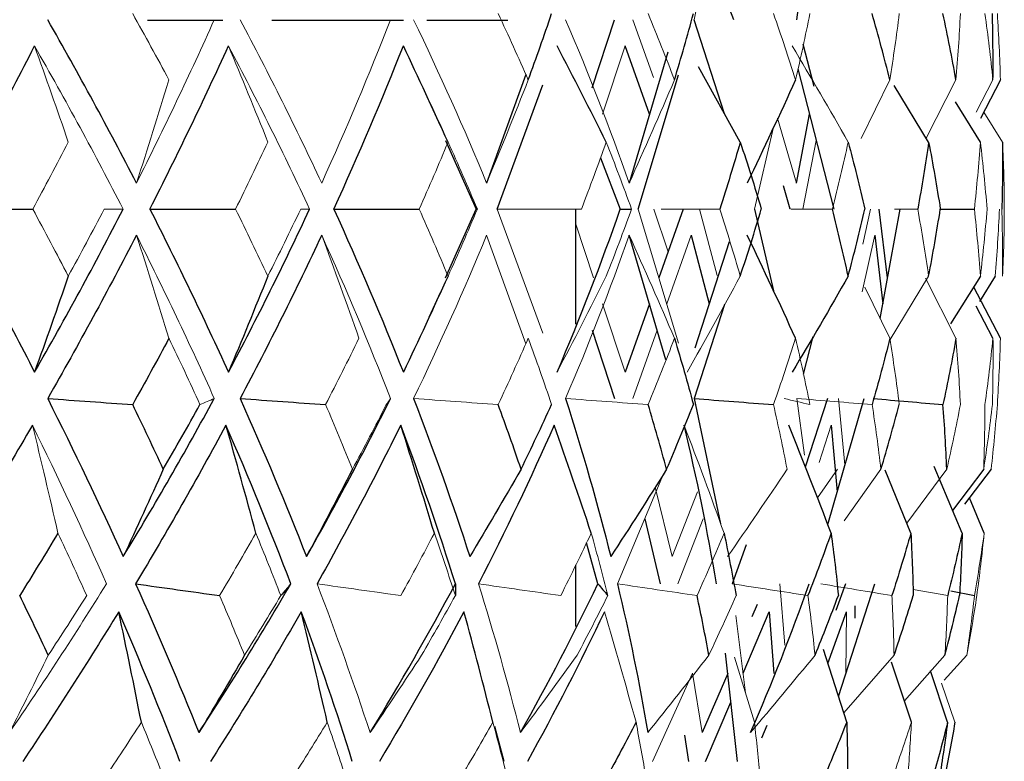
# Paper-space layout '_Back' of a CAD drawing. Header units: millimetres. Extents: x -86 to 25, y 0 to 365.
# Tile 10 of 12: x 12.05 to 22.5, y 140.64 to 148.51. Entities that reach past the tile are written whole.
import ezdxf

# ---------------------------------------------------------------- set-up
doc = ezdxf.new("R2010")
doc.units = ezdxf.units.MM

psp = doc.layouts.new('_Back')

# ---------------------------------------------------------------- linework, layer by layer
at = {"color": 144, "linetype": 'Continuous', "lineweight": 18}
for p, q in [((19.206, 148.51), (19.488, 149.839)), ((18.557, 148.51), (18.776, 147.898)), ((18.475, 148.231), (18.233, 147.507)), ((21.284, 147.871), (20.979, 147.25)), ((21.986, 147.871), (21.671, 147.252)), ((22.379, 147.871), (22.202, 147.53)), ((20.093, 147.464), (20.293, 146.776)), ((22.481, 147.211), (22.281, 147.53)), ((19.847, 146.5), (20.048, 147.368)), ((20.503, 147.229), (20.361, 146.5)), ((17.117, 146.5), (17.6, 145.183)), ((18.613, 146.5), (19.041, 145.077)), ((18.931, 146.048), (18.778, 146.5)), ((18.857, 146.5), (19.48, 146.5)), ((19.451, 145.797), (19.264, 146.5)), ((20.235, 146.5), (20.675, 146.5)), ((21.078, 146.5), (20.997, 146.129)), ((21.332, 146.5), (21.58, 146.5)), ((18.14, 145.771), (17.95, 146.34)), ((17.421, 145.072), (17.005, 146.224)), ((18.916, 145.493), (19.177, 146.224)), ((20.991, 145.623), (21.124, 146.224)), ((21.696, 145.789), (21.276, 145.097)), ((21.986, 145.129), (21.661, 145.768)), ((21.284, 145.129), (21.017, 145.672)), ((18.475, 144.769), (18.233, 145.493)), ((18.557, 144.49), (18.816, 145.214)), ((20.298, 144.49), (20.38, 143.889)), ((20.807, 143.786), (20.739, 144.49)), ((20.533, 143.811), (20.662, 144.208)), ((20.729, 143.74), (20.515, 143.435)), ((21.19, 143.74), (20.798, 143.192)), ((21.889, 143.74), (21.464, 143.166)), ((18.883, 143.69), (18.393, 142.524)), ((18.975, 142.813), (18.792, 143.548)), ((19.244, 143.501), (18.975, 142.813)), ((19.035, 142.524), (19.303, 143.212)), ((20.169, 141.871), (20.116, 142.524)), ((21.53, 142.465), (21.898, 142.399)), ((20.825, 142.228), (20.818, 141.573)), ((19.651, 142.188), (19.752, 141.368)), ((19.847, 141.055), (19.637, 141.746)), ((21.329, 141.767), (20.795, 141.153)), ((21.869, 141.767), (21.438, 141.283)), ((19.19, 141.574), (18.764, 140.64)), ((19.293, 140.945), (19.19, 141.574)), ((21.975, 141.055), (21.834, 141.47))]:
    psp.add_line(p, q, dxfattribs=at)
at = {"color": 7, "linetype": 'Continuous', "lineweight": 25}
for p, q in [((20.298, 148.51), (20.404, 149.282)), ((19.63, 148.51), (19.52, 148.792)), ((14.206, 148.5), (13.406, 148.5)), ((16.121, 148.5), (14.726, 148.5)), ((17.231, 148.5), (16.37, 148.5)), ((18.125, 147.786), (18.363, 148.51)), ((19.531, 147.512), (19.206, 148.51)), ((18.733, 147.507), (18.475, 148.231)), ((20.481, 147.801), (20.365, 148.25)), ((18.928, 148.167), (18.517, 146.776)), ((19.696, 147.211), (19.255, 148.011)), ((20.309, 147.989), (20.689, 146.5)), ((17.421, 147.928), (17.005, 146.776)), ((18.613, 146.5), (19.041, 147.923)), ((17.117, 146.5), (17.6, 147.817)), ((21.696, 147.211), (21.33, 147.813)), ((22.458, 147.871), (22.245, 147.462)), ((16.519, 147.378), (16.396, 147.647)), ((22.245, 147.211), (21.98, 147.637)), ((20.293, 146.776), (20.432, 147.507)), ((16.568, 147.229), (16.893, 146.5)), ((18.212, 147.044), (18.423, 146.5)), ((20.227, 146.5), (20.156, 146.746)), ((16.568, 145.771), (16.893, 146.5)), ((17.95, 145.28), (17.95, 146.5)), ((19.092, 146.5), (18.832, 145.771)), ((19.847, 146.5), (20.048, 145.632)), ((21.26, 145.771), (21.172, 146.5)), ((21.181, 145.339), (21.393, 146.5)), ((21.82, 146.5), (22.181, 146.5)), ((18.908, 144.902), (18.517, 146.224)), ((19.177, 146.224), (19.368, 145.493)), ((21.124, 146.224), (21.209, 145.493)), ((19.218, 145.028), (19.583, 146.157)), ((22.245, 145.789), (21.928, 145.281)), ((22.402, 145.789), (22.234, 145.52)), ((16.396, 145.353), (16.519, 145.622)), ((22.458, 145.129), (22.176, 145.671)), ((18.733, 145.493), (18.475, 144.769)), ((19.531, 145.488), (19.206, 144.49)), ((22.379, 145.129), (22.202, 145.47)), ((18.125, 145.214), (18.363, 144.49)), ((20.468, 145.147), (20.365, 144.75)), ((19.206, 144.49), (19.488, 143.161)), ((20.622, 144.49), (20.386, 143.762)), ((20.625, 143.154), (21.01, 144.49)), ((20.662, 144.208), (20.725, 143.501)), ((21.507, 143.061), (21.235, 143.729)), ((22.051, 143.061), (21.755, 143.769)), ((22.28, 143.74), (21.95, 143.302)), ((22.359, 143.74), (22.078, 143.368)), ((22.286, 143.061), (22.128, 143.435)), ((18.682, 143.212), (18.848, 142.524)), ((18.186, 142.524), (18.065, 142.96)), ((19.758, 142.938), (19.61, 142.524)), ((17.95, 142.071), (17.95, 142.724)), ((20.813, 142.524), (20.711, 142.242)), ((20.739, 141.329), (21.125, 142.524)), ((21.93, 142.45), (22.182, 142.399)), ((19.727, 141.574), (20.005, 142.228)), ((19.877, 142.305), (19.82, 142.174)), ((20.005, 142.228), (20.052, 141.573)), ((20.627, 141.678), (20.825, 142.228)), ((20.915, 142.159), (20.915, 142.289)), ((20.826, 141.055), (20.58, 141.826)), ((19.667, 140.64), (19.539, 141.788)), ((22.101, 141.767), (21.861, 141.5)), ((21.513, 141.055), (21.302, 141.692)), ((21.897, 141.055), (21.714, 141.601)), ((19.563, 141.573), (19.293, 140.945)), ((19.329, 140.64), (19.597, 141.268)), ((17.189, 140.64), (17.09, 141.01)), ((19.977, 141.021), (19.923, 140.886)), ((19.104, 140.916), (19.146, 140.64))]:
    psp.add_line(p, q, dxfattribs=at)
for points in [[(13.288, 146.776), (12.989, 147.355), (12.675, 147.933), (12.346, 148.51)], [(17.447, 147.871), (17.533, 148.106), (17.615, 148.34), (17.694, 148.574)], [(18.998, 147.871), (19.069, 148.106), (19.136, 148.34), (19.199, 148.574)], [(21.284, 147.871), (21.225, 148.106), (21.163, 148.34), (21.096, 148.574)], [(21.986, 147.871), (21.944, 148.106), (21.898, 148.34), (21.848, 148.574)], [(22.379, 147.871), (22.381, 148.106), (22.379, 148.34), (22.373, 148.574)], [(11.29, 146.5), (11.608, 147.078), (11.914, 147.655), (12.206, 148.231)], [(13.43, 146.5), (13.724, 147.078), (14.002, 147.655), (14.264, 148.231)], [(15.382, 146.5), (15.646, 147.078), (15.893, 147.655), (16.121, 148.231)], [(16.595, 147.211), (16.439, 147.554), (16.281, 147.894), (16.121, 148.231)], [(18.274, 147.211), (18.103, 147.554), (17.929, 147.894), (17.752, 148.231)], [(20.284, 147.871), (20.116, 147.504), (19.945, 147.139), (19.77, 146.776)], [(19.696, 147.211), (19.628, 146.975), (19.556, 146.738), (19.48, 146.5)], [(19.696, 147.211), (19.775, 146.975), (19.85, 146.738), (19.92, 146.5)], [(20.842, 147.211), (20.905, 146.975), (20.963, 146.738), (21.018, 146.5)], [(21.696, 147.211), (21.661, 146.975), (21.623, 146.738), (21.58, 146.5)], [(21.696, 147.211), (21.742, 146.975), (21.783, 146.738), (21.82, 146.5)], [(22.481, 147.211), (22.483, 146.975), (22.48, 146.738), (22.472, 146.5)], [(11.29, 146.5), (11.608, 145.922), (11.914, 145.345), (12.206, 144.769)], [(11.29, 146.5), (11.589, 146.5), (11.889, 146.5), (12.188, 146.5)], [(12.206, 144.769), (12.536, 145.345), (12.85, 145.922), (13.147, 146.5)], [(13.43, 146.5), (13.724, 145.922), (14.002, 145.345), (14.264, 144.769)], [(13.43, 146.5), (13.733, 146.5), (14.036, 146.5), (14.34, 146.5)], [(14.264, 144.769), (14.57, 145.345), (14.857, 145.922), (15.126, 146.5)], [(15.382, 146.5), (15.646, 145.922), (15.893, 145.345), (16.121, 144.769)], [(15.382, 146.5), (15.684, 146.5), (15.987, 146.5), (16.29, 146.5)], [(16.893, 146.5), (16.898, 146.5), (16.902, 146.5), (16.906, 146.5)], [(17.752, 144.769), (17.998, 145.345), (18.222, 145.922), (18.423, 146.5)], [(18.423, 146.5), (18.464, 146.5), (18.504, 146.5), (18.543, 146.5)], [(19.696, 145.789), (19.775, 146.025), (19.85, 146.262), (19.92, 146.5)], [(20.842, 145.789), (20.791, 146.025), (20.735, 146.262), (20.675, 146.5)], [(20.842, 145.789), (20.905, 146.025), (20.963, 146.262), (21.018, 146.5)], [(21.696, 145.789), (21.742, 146.025), (21.783, 146.262), (21.82, 146.5)], [(13.288, 146.224), (12.989, 145.645), (12.675, 145.067), (12.346, 144.49)], [(15.254, 146.224), (14.983, 145.645), (14.695, 145.067), (14.389, 144.49)], [(20.284, 145.129), (20.116, 145.496), (19.945, 145.861), (19.77, 146.224)], [(12.565, 145.789), (12.447, 145.446), (12.327, 145.106), (12.206, 144.769)], [(14.683, 145.789), (14.545, 145.446), (14.406, 145.106), (14.264, 144.769)], [(16.595, 145.789), (16.439, 145.446), (16.281, 145.106), (16.121, 144.769)], [(20.842, 145.789), (20.647, 145.446), (20.449, 145.106), (20.247, 144.769)], [(13.633, 145.129), (13.507, 144.894), (13.379, 144.66), (13.248, 144.426)], [(18.998, 145.129), (19.069, 144.894), (19.136, 144.66), (19.199, 144.426)], [(21.284, 145.129), (21.225, 144.894), (21.163, 144.66), (21.096, 144.426)], [(21.986, 145.129), (21.944, 144.894), (21.898, 144.66), (21.848, 144.426)], [(12.346, 144.49), (12.628, 143.928), (12.895, 143.369), (13.148, 142.813)], [(12.346, 144.49), (12.647, 144.469), (12.947, 144.447), (13.248, 144.426)], [(13.148, 142.813), (13.487, 143.369), (13.808, 143.928), (14.114, 144.49)], [(13.573, 143.74), (13.467, 143.968), (13.359, 144.197), (13.248, 144.426)], [(13.573, 143.74), (13.706, 143.968), (13.835, 144.197), (13.962, 144.426)], [(14.389, 144.49), (14.64, 143.928), (14.875, 143.369), (15.093, 142.813)], [(14.389, 144.49), (14.691, 144.469), (14.993, 144.447), (15.295, 144.426)], [(15.093, 142.813), (15.409, 143.369), (15.706, 143.928), (15.984, 144.49)], [(16.23, 144.49), (16.447, 143.928), (16.646, 143.369), (16.826, 142.813)], [(17.37, 143.74), (17.292, 143.968), (17.211, 144.197), (17.127, 144.426)], [(17.37, 143.74), (17.481, 143.968), (17.589, 144.197), (17.694, 144.426)], [(17.843, 144.49), (18.023, 143.928), (18.183, 143.369), (18.322, 142.813)], [(18.915, 143.74), (18.853, 143.968), (18.788, 144.197), (18.719, 144.426)], [(18.915, 143.74), (19.013, 143.968), (19.108, 144.197), (19.199, 144.426)], [(19.206, 144.49), (19.487, 144.469), (19.768, 144.447), (20.049, 144.426)], [(21.106, 144.49), (21.354, 144.469), (21.601, 144.447), (21.848, 144.426)], [(21.19, 143.74), (21.259, 143.968), (21.323, 144.197), (21.384, 144.426)], [(21.889, 143.74), (21.879, 143.968), (21.866, 144.197), (21.848, 144.426)], [(12.184, 144.208), (11.858, 143.644), (11.519, 143.083), (11.166, 142.524)], [(14.238, 144.208), (13.934, 143.644), (13.614, 143.083), (13.279, 142.524)], [(14.926, 142.524), (14.714, 143.083), (14.485, 143.644), (14.238, 144.208)], [(14.555, 143.061), (14.452, 143.445), (14.347, 143.827), (14.238, 144.208)], [(16.093, 144.208), (15.815, 143.644), (15.519, 143.083), (15.205, 142.524)], [(16.673, 142.524), (16.499, 143.083), (16.305, 143.644), (16.093, 144.208)], [(16.45, 143.061), (16.334, 143.445), (16.215, 143.827), (16.093, 144.208)], [(17.721, 144.208), (17.473, 143.644), (17.205, 143.083), (16.918, 142.524)], [(18.115, 143.061), (17.987, 143.445), (17.856, 143.827), (17.721, 144.208)], [(19.443, 142.524), (19.351, 143.083), (19.237, 143.644), (19.1, 144.208)], [(20.661, 143.061), (20.515, 143.445), (20.365, 143.827), (20.212, 144.208)], [(13.573, 143.74), (13.433, 143.428), (13.292, 143.12), (13.148, 142.813)], [(15.581, 143.74), (15.42, 143.428), (15.258, 143.12), (15.093, 142.813)], [(17.37, 143.74), (17.191, 143.428), (17.009, 143.12), (16.826, 142.813)], [(18.915, 143.74), (18.72, 143.428), (18.522, 143.12), (18.322, 142.813)], [(12.455, 143.061), (12.322, 142.84), (12.186, 142.619), (12.049, 142.399)], [(19.525, 143.061), (19.571, 142.84), (19.613, 142.619), (19.652, 142.399)], [(20.661, 143.061), (20.583, 142.84), (20.501, 142.619), (20.415, 142.399)], [(20.661, 143.061), (20.69, 142.84), (20.716, 142.619), (20.738, 142.399)], [(21.507, 143.061), (21.444, 142.84), (21.377, 142.619), (21.306, 142.399)], [(21.507, 143.061), (21.519, 142.84), (21.528, 142.619), (21.532, 142.399)], [(22.051, 143.061), (22.004, 142.84), (21.953, 142.619), (21.898, 142.399)], [(22.051, 143.061), (22.046, 142.84), (22.037, 142.619), (22.024, 142.399)], [(13.279, 142.524), (13.517, 141.993), (13.741, 141.467), (13.951, 140.945)], [(13.279, 142.524), (13.576, 142.482), (13.873, 142.44), (14.171, 142.399)], [(13.951, 140.945), (14.293, 141.467), (14.618, 141.993), (14.926, 142.524)], [(14.926, 142.524), (14.892, 142.482), (14.856, 142.44), (14.82, 142.399)], [(15.768, 140.945), (16.088, 141.467), (16.389, 141.993), (16.673, 142.524)], [(16.673, 142.524), (16.674, 142.482), (16.673, 142.44), (16.673, 142.399)], [(17.363, 140.945), (17.657, 141.467), (17.931, 141.993), (18.186, 142.524)], [(18.186, 142.524), (18.221, 142.482), (18.256, 142.44), (18.291, 142.399)], [(18.393, 142.524), (18.52, 141.993), (18.627, 141.467), (18.715, 140.945)], [(19.804, 140.945), (20.034, 141.467), (20.242, 141.993), (20.428, 142.524)], [(12.352, 141.767), (12.253, 141.977), (12.152, 142.188), (12.049, 142.399)], [(19.363, 141.767), (19.325, 141.977), (19.283, 142.188), (19.238, 142.399)], [(20.49, 141.767), (20.576, 141.977), (20.659, 142.188), (20.738, 142.399)], [(21.329, 141.767), (21.401, 141.977), (21.468, 142.188), (21.532, 142.399)], [(21.869, 141.767), (21.924, 141.977), (21.976, 142.188), (22.024, 142.399)], [(13.1, 142.228), (12.773, 141.695), (12.434, 141.166), (12.081, 140.64)], [(13.75, 140.64), (13.547, 141.166), (13.331, 141.695), (13.1, 142.228)], [(13.34, 141.055), (13.263, 141.448), (13.182, 141.839), (13.1, 142.228)], [(15.037, 142.228), (14.731, 141.695), (14.41, 141.166), (14.073, 140.64)], [(15.579, 140.64), (15.415, 141.166), (15.234, 141.695), (15.037, 142.228)], [(15.313, 141.055), (15.224, 141.448), (15.132, 141.839), (15.037, 142.228)], [(16.764, 142.228), (16.482, 141.695), (16.183, 141.166), (15.866, 140.64)], [(17.071, 141.055), (16.972, 141.448), (16.87, 141.839), (16.764, 142.228)], [(18.255, 142.228), (18.001, 141.695), (17.729, 141.166), (17.438, 140.64)], [(14.435, 141.767), (14.275, 141.49), (14.114, 141.216), (13.951, 140.945)], [(18.59, 141.055), (18.487, 140.857), (18.382, 140.658), (18.274, 140.461)], [(20.826, 141.055), (20.748, 140.857), (20.667, 140.658), (20.582, 140.461)], [(20.826, 141.055), (20.833, 140.857), (20.836, 140.658), (20.836, 140.461)], [(21.897, 141.055), (21.848, 140.857), (21.795, 140.658), (21.739, 140.461)], [(21.897, 141.055), (21.871, 140.857), (21.842, 140.658), (21.809, 140.461)], [(21.975, 141.055), (21.941, 140.857), (21.903, 140.658), (21.863, 140.461)]]:
    psp.add_open_spline(points, degree=3, dxfattribs=at)
at = {"color": 144, "linetype": 'Continuous', "lineweight": 18}
for points in [[(13.633, 147.871), (13.507, 148.106), (13.379, 148.34), (13.248, 148.574)], [(14.114, 148.51), (13.856, 147.933), (13.58, 147.355), (13.288, 146.776)], [(15.254, 146.776), (14.983, 147.355), (14.695, 147.933), (14.389, 148.51)], [(15.984, 148.51), (15.76, 147.933), (15.517, 147.355), (15.254, 146.776)], [(17.005, 146.776), (16.766, 147.355), (16.508, 147.933), (16.23, 148.51)], [(17.447, 147.871), (17.343, 148.106), (17.237, 148.34), (17.127, 148.574)], [(18.517, 146.776), (18.314, 147.355), (18.09, 147.933), (17.843, 148.51)], [(18.998, 147.871), (18.909, 148.106), (18.816, 148.34), (18.719, 148.574)], [(20.284, 147.871), (20.209, 148.106), (20.131, 148.34), (20.049, 148.574)], [(20.284, 147.871), (20.338, 148.106), (20.389, 148.34), (20.435, 148.574)], [(21.284, 147.871), (21.322, 148.106), (21.355, 148.34), (21.384, 148.574)], [(21.986, 147.871), (22.006, 148.106), (22.022, 148.34), (22.033, 148.574)], [(22.379, 147.871), (22.354, 148.106), (22.326, 148.34), (22.293, 148.574)], [(22.458, 147.871), (22.451, 148.106), (22.44, 148.34), (22.425, 148.574)], [(12.206, 148.231), (12.536, 147.655), (12.85, 147.078), (13.147, 146.5)], [(12.565, 147.211), (12.447, 147.554), (12.327, 147.894), (12.206, 148.231)], [(14.264, 148.231), (14.57, 147.655), (14.857, 147.078), (15.126, 146.5)], [(14.683, 147.211), (14.545, 147.554), (14.406, 147.894), (14.264, 148.231)], [(20.842, 147.211), (20.647, 147.554), (20.449, 147.894), (20.247, 148.231)], [(13.633, 147.871), (13.521, 147.504), (13.406, 147.139), (13.288, 146.776)], [(17.447, 147.871), (17.303, 147.504), (17.155, 147.139), (17.005, 146.776)], [(18.998, 147.871), (18.842, 147.504), (18.681, 147.139), (18.517, 146.776)], [(12.565, 147.211), (12.442, 146.975), (12.316, 146.738), (12.188, 146.5)], [(14.683, 147.211), (14.571, 146.975), (14.457, 146.738), (14.34, 146.5)], [(16.595, 147.211), (16.496, 146.975), (16.395, 146.738), (16.29, 146.5)], [(16.595, 147.211), (16.702, 146.975), (16.805, 146.738), (16.906, 146.5)], [(18.274, 147.211), (18.19, 146.975), (18.102, 146.738), (18.011, 146.5)], [(18.274, 147.211), (18.367, 146.975), (18.457, 146.738), (18.543, 146.5)], [(20.842, 147.211), (20.791, 146.975), (20.735, 146.738), (20.675, 146.5)], [(22.245, 147.211), (22.228, 146.975), (22.207, 146.738), (22.181, 146.5)], [(22.245, 147.211), (22.273, 146.975), (22.297, 146.738), (22.316, 146.5)], [(22.481, 147.211), (22.492, 146.975), (22.498, 146.738), (22.499, 146.5)], [(12.565, 145.789), (12.442, 146.025), (12.316, 146.262), (12.188, 146.5)], [(12.565, 145.789), (12.694, 146.025), (12.821, 146.262), (12.946, 146.5)], [(13.147, 146.5), (13.081, 146.5), (13.013, 146.5), (12.946, 146.5)], [(14.683, 145.789), (14.571, 146.025), (14.457, 146.262), (14.34, 146.5)], [(14.683, 145.789), (14.802, 146.025), (14.918, 146.262), (15.031, 146.5)], [(15.126, 146.5), (15.095, 146.5), (15.064, 146.5), (15.031, 146.5)], [(16.595, 145.789), (16.496, 146.025), (16.395, 146.262), (16.29, 146.5)], [(16.595, 145.789), (16.702, 146.025), (16.805, 146.262), (16.906, 146.5)], [(17.117, 146.5), (17.415, 146.5), (17.713, 146.5), (18.011, 146.5)], [(18.274, 145.789), (18.367, 146.025), (18.457, 146.262), (18.543, 146.5)], [(19.696, 145.789), (19.628, 146.025), (19.556, 146.262), (19.48, 146.5)], [(21.696, 145.789), (21.661, 146.025), (21.623, 146.262), (21.58, 146.5)], [(22.245, 145.789), (22.228, 146.025), (22.207, 146.262), (22.181, 146.5)], [(22.245, 145.789), (22.273, 146.025), (22.297, 146.262), (22.316, 146.5)], [(22.402, 145.789), (22.422, 146.025), (22.437, 146.262), (22.447, 146.5)], [(22.481, 145.789), (22.483, 146.025), (22.48, 146.262), (22.472, 146.5)], [(22.481, 145.789), (22.492, 146.025), (22.498, 146.262), (22.499, 146.5)], [(14.114, 144.49), (13.856, 145.067), (13.58, 145.645), (13.288, 146.224)], [(13.633, 145.129), (13.521, 145.496), (13.406, 145.861), (13.288, 146.224)], [(15.984, 144.49), (15.76, 145.067), (15.517, 145.645), (15.254, 146.224)], [(15.65, 145.129), (15.521, 145.496), (15.389, 145.861), (15.254, 146.224)], [(17.005, 146.224), (16.766, 145.645), (16.508, 145.067), (16.23, 144.49)], [(18.517, 146.224), (18.314, 145.645), (18.09, 145.067), (17.843, 144.49)], [(18.998, 145.129), (18.842, 145.496), (18.681, 145.861), (18.517, 146.224)], [(18.274, 145.789), (18.103, 145.446), (17.929, 145.106), (17.752, 144.769)], [(19.696, 145.789), (19.512, 145.446), (19.324, 145.106), (19.134, 144.769)], [(13.633, 145.129), (13.746, 144.894), (13.856, 144.66), (13.962, 144.426)], [(15.65, 145.129), (15.534, 144.894), (15.416, 144.66), (15.295, 144.426)], [(17.447, 145.129), (17.343, 144.894), (17.237, 144.66), (17.127, 144.426)], [(17.447, 145.129), (17.533, 144.894), (17.615, 144.66), (17.694, 144.426)], [(18.998, 145.129), (18.909, 144.894), (18.816, 144.66), (18.719, 144.426)], [(20.284, 145.129), (20.209, 144.894), (20.131, 144.66), (20.049, 144.426)], [(20.284, 145.129), (20.338, 144.894), (20.389, 144.66), (20.435, 144.426)], [(21.284, 145.129), (21.322, 144.894), (21.355, 144.66), (21.384, 144.426)], [(21.986, 145.129), (22.006, 144.894), (22.022, 144.66), (22.033, 144.426)], [(22.379, 145.129), (22.354, 144.894), (22.326, 144.66), (22.293, 144.426)], [(22.379, 145.129), (22.381, 144.894), (22.379, 144.66), (22.373, 144.426)], [(22.458, 145.129), (22.451, 144.894), (22.44, 144.66), (22.425, 144.426)], [(14.114, 144.49), (14.064, 144.469), (14.013, 144.447), (13.962, 144.426)], [(15.581, 143.74), (15.488, 143.968), (15.393, 144.197), (15.295, 144.426)], [(15.581, 143.74), (15.703, 143.968), (15.823, 144.197), (15.94, 144.426)], [(15.984, 144.49), (15.97, 144.469), (15.955, 144.447), (15.94, 144.426)], [(16.23, 144.49), (16.529, 144.469), (16.828, 144.447), (17.127, 144.426)], [(17.843, 144.49), (18.135, 144.469), (18.427, 144.447), (18.719, 144.426)], [(20.194, 143.74), (20.149, 143.968), (20.101, 144.197), (20.049, 144.426)], [(20.162, 144.49), (20.253, 144.469), (20.345, 144.447), (20.435, 144.426)], [(20.298, 144.49), (20.565, 144.469), (20.831, 144.447), (21.096, 144.426)], [(21.19, 143.74), (21.163, 143.968), (21.131, 144.197), (21.096, 144.426)], [(21.889, 143.74), (21.941, 143.968), (21.989, 144.197), (22.033, 144.426)], [(22.28, 143.74), (22.288, 143.968), (22.293, 144.197), (22.293, 144.426)], [(22.28, 143.74), (22.315, 143.968), (22.346, 144.197), (22.373, 144.426)], [(22.359, 143.74), (22.385, 143.968), (22.407, 144.197), (22.425, 144.426)], [(12.97, 142.524), (12.723, 143.083), (12.461, 143.644), (12.184, 144.208)], [(12.455, 143.061), (12.367, 143.445), (12.277, 143.827), (12.184, 144.208)], [(19.525, 143.061), (19.387, 143.445), (19.246, 143.827), (19.1, 144.208)], [(20.194, 143.74), (19.986, 143.428), (19.775, 143.12), (19.562, 142.813)], [(12.455, 143.061), (12.559, 142.84), (12.661, 142.619), (12.76, 142.399)], [(14.555, 143.061), (14.429, 142.84), (14.301, 142.619), (14.171, 142.399)], [(14.555, 143.061), (14.646, 142.84), (14.735, 142.619), (14.82, 142.399)], [(16.45, 143.061), (16.334, 142.84), (16.215, 142.619), (16.094, 142.399)], [(16.45, 143.061), (16.527, 142.84), (16.601, 142.619), (16.673, 142.399)], [(18.115, 143.061), (18.01, 142.84), (17.902, 142.619), (17.791, 142.399)], [(18.115, 143.061), (18.177, 142.84), (18.235, 142.619), (18.291, 142.399)], [(19.525, 143.061), (19.433, 142.84), (19.337, 142.619), (19.238, 142.399)], [(22.286, 143.061), (22.255, 142.84), (22.22, 142.619), (22.182, 142.399)], [(22.286, 143.061), (22.263, 142.84), (22.237, 142.619), (22.207, 142.399)], [(11.939, 140.945), (12.297, 141.467), (12.641, 141.993), (12.97, 142.524)], [(15.205, 142.524), (15.408, 141.993), (15.596, 141.467), (15.768, 140.945)], [(15.205, 142.524), (15.501, 142.482), (15.797, 142.44), (16.094, 142.399)], [(16.918, 142.524), (17.084, 141.993), (17.232, 141.467), (17.363, 140.945)], [(16.918, 142.524), (17.209, 142.482), (17.5, 142.44), (17.791, 142.399)], [(18.393, 142.524), (18.675, 142.482), (18.957, 142.44), (19.238, 142.399)], [(19.61, 142.524), (19.879, 142.482), (20.147, 142.44), (20.415, 142.399)], [(20.552, 142.524), (20.804, 142.482), (21.055, 142.44), (21.306, 142.399)], [(12.352, 141.767), (12.491, 141.977), (12.627, 142.188), (12.76, 142.399)], [(14.435, 141.767), (14.349, 141.977), (14.261, 142.188), (14.171, 142.399)], [(14.435, 141.767), (14.566, 141.977), (14.694, 142.188), (14.82, 142.399)], [(16.314, 141.767), (16.437, 141.977), (16.556, 142.188), (16.673, 142.399)], [(17.965, 141.767), (18.077, 141.977), (18.185, 142.188), (18.291, 142.399)], [(19.363, 141.767), (19.463, 141.977), (19.559, 142.188), (19.652, 142.399)], [(20.49, 141.767), (20.469, 141.977), (20.444, 142.188), (20.415, 142.399)], [(21.329, 141.767), (21.325, 141.977), (21.317, 142.188), (21.306, 142.399)], [(21.869, 141.767), (21.882, 141.977), (21.892, 142.188), (21.898, 142.399)], [(22.101, 141.767), (22.132, 141.977), (22.159, 142.188), (22.182, 142.399)], [(22.101, 141.767), (22.14, 141.977), (22.176, 142.188), (22.207, 142.399)], [(18.59, 141.055), (18.482, 141.448), (18.37, 141.839), (18.255, 142.228)], [(12.352, 141.767), (12.216, 141.49), (12.078, 141.216), (11.939, 140.945)], [(16.314, 141.767), (16.134, 141.49), (15.952, 141.216), (15.768, 140.945)], [(17.965, 141.767), (17.766, 141.49), (17.566, 141.216), (17.363, 140.945)], [(19.363, 141.767), (19.149, 141.49), (18.933, 141.216), (18.715, 140.945)], [(20.49, 141.767), (20.264, 141.49), (20.035, 141.216), (19.804, 140.945)], [(13.34, 141.055), (13.212, 140.857), (13.082, 140.658), (12.95, 140.461)], [(13.34, 141.055), (13.422, 140.857), (13.502, 140.658), (13.58, 140.461)], [(15.313, 141.055), (15.192, 140.857), (15.068, 140.658), (14.943, 140.461)], [(15.313, 141.055), (15.381, 140.857), (15.448, 140.658), (15.511, 140.461)], [(17.071, 141.055), (16.959, 140.857), (16.843, 140.658), (16.725, 140.461)], [(17.071, 141.055), (17.125, 140.857), (17.176, 140.658), (17.225, 140.461)], [(18.59, 141.055), (18.628, 140.857), (18.664, 140.658), (18.697, 140.461)], [(19.847, 141.055), (19.87, 140.857), (19.889, 140.658), (19.906, 140.461)], [(21.513, 141.055), (21.448, 140.857), (21.381, 140.658), (21.31, 140.461)], [(21.513, 141.055), (21.503, 140.857), (21.49, 140.658), (21.473, 140.461)]]:
    psp.add_open_spline(points, degree=3, dxfattribs=at)

doc.saveas('drawing.dxf')
